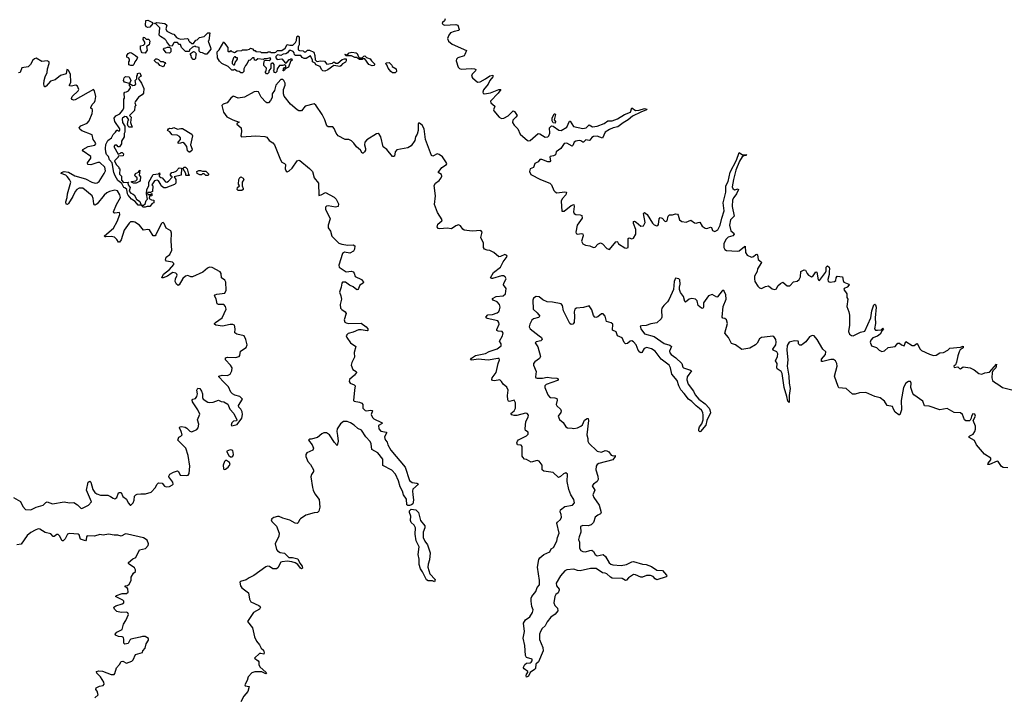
# Model space of a CAD drawing. Extents: x 2535812 to 2752880, y 540738 to 728399.
# Tile 39 of 213: x 2604519 to 2615546, y 593137 to 600717. Entities that reach past the tile are written whole.
import ezdxf

# ---------------------------------------------------------------- set-up
doc = ezdxf.new("R2010")
doc.units = 0

msp = doc.modelspace()

# ---------------------------------------------------------------- linework, layer by layer
at = {"layer": '0CON20XD'}
for points in [[(2605955, 600630), (2605937, 600637), (2605928, 600655), (2605932, 600708), (2605955, 600713), (2606008, 600685), (2606010, 600675), (2605975, 600633), (2605955, 600630)], [(2606615, 600332), (2606595, 600332), (2606567, 600347), (2606545, 600350), (2606530, 600365), (2606530, 600405), (2606493, 600413), (2606485, 600420), (2606455, 600410), (2606422, 600378), (2606418, 600362), (2606375, 600360), (2606330, 600405), (2606318, 600438), (2606305, 600440), (2606285, 600460), (2606248, 600462), (2606240, 600455), (2606225, 600420), (2606202, 600422), (2606165, 600470), (2606160, 600485), (2606145, 600500), (2606097, 600527), (2606082, 600545), (2606090, 600625), (2606042, 600672), (2606030, 600675), (2606055, 600685), (2606146, 600675), (2606165, 600655), (2606157, 600615), (2606167, 600587), (2606225, 600557), (2606245, 600553), (2606276, 600516), (2606297, 600507), (2606325, 600500), (2606397, 600507), (2606410, 600495), (2606410, 600485), (2606421, 600471), (2606445, 600450), (2606465, 600450), (2606493, 600487), (2606505, 600490), (2606533, 600517), (2606585, 600530), (2606625, 600570), (2606648, 600568), (2606638, 600485), (2606630, 600475), (2606656, 600405), (2606658, 600385), (2606615, 600332)], [(2609284, 600726), (2609277, 600705), (2609253, 600685), (2609250, 600675), (2609261, 600661), (2609275, 600656), (2609405, 600662), (2609427, 600657), (2609442, 600605), (2609436, 600595), (2609385, 600586), (2609345, 600568), (2609324, 600545), (2609310, 600505), (2609323, 600475), (2609362, 600442), (2609522, 600372), (2609505, 600325), (2609495, 600312), (2609425, 600288), (2609411, 600275), (2609407, 600255), (2609431, 600185), (2609445, 600169), (2609465, 600162), (2609575, 600170), (2609612, 600165), (2609627, 600157), (2609624, 600145), (2609586, 600105), (2609580, 600085), (2609590, 600065), (2609645, 600016), (2609675, 600019), (2609737, 600053), (2609785, 600089), (2609818, 600095), (2609823, 600085), (2609818, 600075), (2609783, 600037), (2609764, 599995), (2609715, 599932), (2609705, 599905), (2609711, 599891), (2609725, 599885), (2609791, 599899), (2609885, 599936), (2609906, 599936), (2609879, 599895), (2609791, 599805), (2609796, 599786), (2609839, 599749), (2609826, 599705), (2609829, 599695), (2609888, 599625), (2609915, 599610), (2609942, 599615), (2609990, 599640), (2610045, 599694), (2610060, 599690), (2610089, 599645), (2610077, 599625), (2610040, 599590), (2610037, 599565), (2610057, 599535), (2610097, 599495), (2610125, 599435), (2610205, 599362), (2610215, 599358), (2610235, 599364), (2610325, 599441), (2610345, 599437), (2610405, 599401), (2610435, 599406), (2610445, 599415), (2610458, 599445), (2610453, 599507), (2610475, 599528), (2610495, 599525), (2610558, 599478), (2610585, 599477), (2610648, 599512), (2610675, 599581), (2610685, 599579), (2610721, 599521), (2610827, 599497), (2610864, 599505), (2610895, 599538), (2610935, 599518), (2610986, 599524), (2611065, 599555), (2611105, 599582), (2611155, 599583), (2611215, 599606), (2611294, 599656), (2611358, 599682), (2611375, 599730), (2611415, 599700), (2611456, 599704), (2611515, 599720), (2611542, 599715), (2611540, 599705), (2611475, 599681), (2611382, 599635), (2611332, 599595), (2611277, 599563), (2611219, 599515), (2611165, 599505), (2611125, 599487), (2611075, 599455), (2611045, 599390), (2610985, 599412), (2610945, 599410), (2610925, 599397), (2610905, 599368), (2610895, 599365), (2610858, 599372), (2610835, 599344), (2610825, 599343), (2610805, 599360), (2610785, 599365), (2610746, 599355), (2610727, 599343), (2610713, 599307), (2610705, 599301), (2610645, 599335), (2610615, 599331), (2610578, 599272), (2610527, 599235), (2610519, 599201), (2610499, 599191), (2610459, 599185), (2610455, 599175), (2610464, 599135), (2610456, 599125), (2610435, 599124), (2610365, 599150), (2610345, 599150), (2610325, 599124), (2610290, 599105), (2610275, 599060), (2610235, 599045), (2610229, 599015), (2610245, 598981), (2610351, 598925), (2610455, 598885), (2610475, 598865), (2610502, 598805), (2610515, 598788), (2610536, 598776), (2610625, 598789), (2610642, 598785), (2610635, 598755), (2610595, 598709), (2610584, 598685), (2610592, 598572), (2610615, 598573), (2610695, 598635), (2610725, 598648), (2610730, 598625), (2610723, 598565), (2610730, 598545), (2610746, 598536), (2610795, 598531), (2610815, 598523), (2610817, 598495), (2610763, 598415), (2610748, 598338), (2610752, 598322), (2610765, 598315), (2610811, 598321), (2610826, 598316), (2610830, 598295), (2610810, 598235), (2610825, 598205), (2610855, 598190), (2610905, 598185), (2610945, 598164), (2610965, 598170), (2610995, 598203), (2611025, 598218), (2611045, 598206), (2611094, 598155), (2611125, 598143), (2611195, 598230), (2611205, 598233), (2611215, 598228), (2611226, 598206), (2611295, 598162), (2611315, 598158), (2611332, 598165), (2611335, 598266), (2611345, 598272), (2611375, 598262), (2611395, 598269), (2611420, 598315), (2611421, 598365), (2611395, 598435), (2611395, 598455), (2611405, 598458), (2611425, 598449), (2611475, 598405), (2611505, 598409), (2611523, 598445), (2611506, 598544), (2611515, 598558), (2611545, 598533), (2611605, 598437), (2611625, 598420), (2611655, 598408), (2611665, 598410), (2611675, 598422), (2611681, 598485), (2611691, 598499), (2611715, 598493), (2611745, 598458), (2611755, 598455), (2611770, 598465), (2611783, 598517), (2611795, 598532), (2611831, 598529), (2611865, 598542), (2611885, 598537), (2611895, 598528), (2611908, 598475), (2611935, 598455), (2611983, 598447), (2612035, 598472), (2612075, 598441), (2612095, 598437), (2612117, 598443), (2612137, 598447), (2612163, 598403), (2612195, 598380), (2612215, 598377), (2612255, 598393), (2612265, 598387), (2612279, 598355), (2612305, 598345), (2612338, 598362), (2612365, 598416), (2612381, 598495), (2612410, 598575), (2612396, 598665), (2612429, 598785), (2612426, 598855), (2612452, 598905), (2612475, 599009), (2612547, 599143), (2612575, 599230), (2612615, 599201), (2612657, 599205), (2612652, 599195), (2612628, 599192), (2612611, 599179), (2612579, 599131), (2612540, 599030), (2612515, 598925), (2612500, 598845), (2612505, 598825), (2612525, 598812), (2612565, 598823), (2612571, 598815), (2612548, 598765), (2612516, 598724), (2612503, 598697), (2612498, 598625), (2612520, 598515), (2612481, 598475), (2612469, 598415), (2612482, 598352), (2612516, 598326), (2612519, 598315), (2612505, 598295), (2612455, 598279), (2612428, 598255), (2612405, 598205), (2612404, 598164), (2612415, 598142), (2612435, 598130), (2612555, 598122), (2612575, 598128), (2612635, 598176), (2612645, 598178), (2612647, 598107), (2612665, 598079), (2612715, 598058), (2612736, 598064), (2612765, 598087), (2612775, 598089), (2612783, 598083), (2612790, 598030), (2612823, 598005), (2612828, 597995), (2612783, 597927), (2612778, 597895), (2612748, 597845), (2612747, 597815), (2612754, 597785), (2612785, 597733), (2612805, 597713), (2612825, 597707), (2612872, 597728), (2612904, 597734), (2612945, 597701), (2612976, 597694), (2612995, 597703), (2613011, 597735), (2613038, 597762), (2613065, 597776), (2613115, 597737), (2613145, 597736), (2613185, 597781), (2613225, 597789), (2613249, 597805), (2613263, 597835), (2613269, 597895), (2613306, 597916), (2613321, 597911), (2613337, 597875), (2613354, 597854), (2613385, 597838), (2613405, 597848), (2613435, 597891), (2613445, 597890), (2613463, 597803), (2613475, 597796), (2613544, 597885), (2613551, 597905), (2613552, 597945), (2613565, 597959), (2613583, 597945), (2613590, 597925), (2613583, 597895), (2613586, 597864), (2613570, 597805), (2613575, 597785), (2613596, 597776), (2613645, 597783), (2613658, 597795), (2613664, 597826)], [(2605925, 600343), (2605892, 600345), (2605883, 600355), (2605873, 600387), (2605870, 600425), (2605905, 600430), (2605920, 600445), (2605920, 600465), (2605900, 600495), (2605905, 600520), (2605918, 600518), (2605935, 600500), (2605965, 600498), (2605978, 600475), (2605970, 600435), (2605940, 600415), (2605946, 600374), (2605925, 600343)], [(2607295, 600110), (2607282, 600112), (2607270, 600125), (2607270, 600135), (2607280, 600145), (2607282, 600172), (2607254, 600204), (2607254, 600226), (2607262, 600258), (2607275, 600262), (2607312, 600258), (2607330, 600275), (2607325, 600290), (2607285, 600280), (2607255, 600280), (2607248, 600272), (2607185, 600280), (2607165, 600260), (2607150, 600265), (2607145, 600290), (2607125, 600290), (2607100, 600265), (2607082, 600258), (2607067, 600225), (2607048, 600205), (2607030, 600165), (2607030, 600135), (2607015, 600120), (2606995, 600120), (2606978, 600138), (2606955, 600140), (2606925, 600160), (2606915, 600150), (2606895, 600150), (2606853, 600193), (2606782, 600225), (2606755, 600252), (2606735, 600288), (2606730, 600355), (2606752, 600378), (2606805, 600470), (2606812, 600452), (2606850, 600405), (2606850, 600365), (2606855, 600360), (2606875, 600360), (2606885, 600370), (2606895, 600360), (2606925, 600350), (2606953, 600367), (2607005, 600370), (2607015, 600380), (2607065, 600380), (2607092, 600388), (2607105, 600398), (2607125, 600390), (2607142, 600372), (2607155, 600370), (2607165, 600360), (2607215, 600358), (2607225, 600350), (2607295, 600350), (2607302, 600358), (2607325, 600358), (2607335, 600350), (2607375, 600348), (2607388, 600352), (2607405, 600370), (2607455, 600370), (2607493, 600397), (2607515, 600440), (2607545, 600430), (2607578, 600432), (2607608, 600462), (2607620, 600485), (2607622, 600525), (2607635, 600537), (2607650, 600525), (2607650, 600435), (2607638, 600412), (2607638, 600378), (2607651, 600371), (2607695, 600368), (2607705, 600358), (2607725, 600358), (2607744, 600376), (2607764, 600376), (2607814, 600354), (2607826, 600316), (2607828, 600268), (2607842, 600252), (2607855, 600248), (2607885, 600257), (2607932, 600252), (2607958, 600218), (2608022, 600228), (2608035, 600240), (2608045, 600240), (2608058, 600228), (2608082, 600228), (2608129, 600271), (2608155, 600280), (2608175, 600278), (2608177, 600255), (2608169, 600241), (2608135, 600222), (2608115, 600198), (2608105, 600192), (2608038, 600202), (2607970, 600155), (2607935, 600140), (2607915, 600142), (2607899, 600159), (2607883, 600193), (2607835, 600212), (2607828, 600228), (2607800, 600245), (2607800, 600265), (2607775, 600312), (2607727, 600283), (2607703, 600283), (2607684, 600294), (2607667, 600317), (2607607, 600317), (2607595, 600322), (2607592, 600345), (2607580, 600360), (2607555, 600373), (2607537, 600373), (2607518, 600345), (2607500, 600335), (2607468, 600332), (2607443, 600317), (2607405, 600322), (2607388, 600305), (2607388, 600288), (2607402, 600272), (2607455, 600280), (2607495, 600230), (2607508, 600232), (2607535, 600270), (2607545, 600270), (2607555, 600280), (2607568, 600278), (2607570, 600265), (2607552, 600248), (2607530, 600185), (2607492, 600168), (2607490, 600155), (2607475, 600142), (2607470, 600145), (2607473, 600167), (2607485, 600180), (2607498, 600182), (2607498, 600198), (2607485, 600210), (2607465, 600202), (2607428, 600202), (2607402, 600168), (2607400, 600135), (2607385, 600120), (2607370, 600125), (2607370, 600135), (2607362, 600142), (2607370, 600155), (2607370, 600215), (2607358, 600228), (2607345, 600230), (2607333, 600217), (2607330, 600175), (2607310, 600145), (2607310, 600125), (2607295, 600110)], [(2605785, 600202), (2605765, 600202), (2605742, 600212), (2605740, 600245), (2605750, 600255), (2605750, 600275), (2605738, 600288), (2605720, 600295), (2605720, 600315), (2605735, 600338), (2605755, 600348), (2605770, 600345), (2605816, 600316), (2605837, 600295), (2605832, 600275), (2605808, 600245), (2605798, 600215), (2605785, 600202)], [(2606195, 600340), (2606160, 600345), (2606130, 600385), (2606132, 600398), (2606155, 600400), (2606175, 600410), (2606198, 600408), (2606210, 600395), (2606210, 600355), (2606195, 600340)], [(2606475, 600270), (2606462, 600272), (2606442, 600292), (2606440, 600315), (2606430, 600325), (2606432, 600338), (2606465, 600360), (2606478, 600358), (2606500, 600335), (2606490, 600325), (2606487, 600283), (2606475, 600270)], [(2608465, 600201), (2608428, 600215), (2608385, 600280), (2608365, 600280), (2608355, 600270), (2608325, 600270), (2608292, 600292), (2608274, 600294), (2608235, 600313), (2608175, 600310), (2608160, 600325), (2608165, 600330), (2608185, 600320), (2608210, 600345), (2608237, 600353), (2608287, 600347), (2608297, 600337), (2608312, 600302), (2608325, 600290), (2608355, 600290), (2608372, 600308), (2608385, 600310), (2608402, 600292), (2608445, 600278), (2608458, 600255), (2608498, 600218), (2608485, 600202), (2608465, 600201)], [(2604451, 595365), (2604528, 595318), (2604554, 595264), (2604585, 595230), (2604645, 595225), (2604705, 595255), (2604783, 595277), (2604811, 595309), (2604825, 595316), (2604885, 595294), (2605015, 595317), (2605075, 595306), (2605125, 595309), (2605165, 595281), (2605203, 595243), (2605215, 595240), (2605291, 595279), (2605322, 595315), (2605268, 595445), (2605284, 595535), (2605305, 595547), (2605316, 595535), (2605338, 595455), (2605361, 595421), (2605384, 595404), (2605425, 595392), (2605505, 595389), (2605535, 595377), (2605565, 595355), (2605585, 595351), (2605606, 595364), (2605626, 595415), (2605635, 595422), (2605655, 595422), (2605675, 595375), (2605714, 595345), (2605732, 595305), (2605755, 595279), (2605765, 595277), (2605788, 595305), (2605799, 595335), (2605805, 595380), (2605820, 595395), (2605835, 595402), (2605875, 595406), (2605926, 595404), (2605990, 595425), (2606038, 595475), (2606055, 595510), (2606075, 595530), (2606116, 595526), (2606141, 595491), (2606160, 595485), (2606195, 595488), (2606231, 595505), (2606238, 595515), (2606234, 595535), (2606190, 595595), (2606189, 595605), (2606202, 595625), (2606242, 595648), (2606285, 595662), (2606296, 595656), (2606315, 595616), (2606385, 595610), (2606407, 595615), (2606417, 595633), (2606426, 595715), (2606406, 595834), (2606379, 595915), (2606290, 596005), (2606301, 596039), (2606325, 596050), (2606337, 596065), (2606329, 596105), (2606307, 596145), (2606312, 596155), (2606330, 596160), (2606372, 596152), (2606392, 596142), (2606425, 596109), (2606445, 596100), (2606503, 596127), (2606517, 596143), (2606526, 596185), (2606510, 596235), (2606536, 596296), (2606515, 596346), (2606456, 596435), (2606451, 596455), (2606458, 596465), (2606487, 596473), (2606504, 596495), (2606511, 596525), (2606504, 596566), (2606515, 596589), (2606535, 596584), (2606554, 596555), (2606566, 596525), (2606566, 596485), (2606572, 596465), (2606625, 596433), (2606645, 596427), (2606685, 596431), (2606745, 596453), (2606775, 596440), (2606805, 596437), (2606849, 596409), (2606873, 596353), (2606917, 596305), (2606952, 596235), (2606948, 596222), (2606915, 596219), (2606895, 596200), (2606886, 596175), (2606895, 596166), (2606955, 596183), (2607005, 596254), (2607013, 596293), (2607009, 596325), (2606995, 596354), (2606972, 596375), (2606969, 596395), (2607016, 596466), (2606985, 596497), (2606930, 596510), (2606902, 596525), (2606884, 596544), (2606858, 596605), (2606805, 596655), (2606750, 596715), (2606748, 596725), (2606785, 596735), (2606845, 596732), (2606876, 596744), (2606896, 596785), (2606899, 596815), (2606880, 596845), (2606824, 596905), (2606823, 596927), (2606845, 596938), (2606935, 596932), (2606976, 596944), (2606984, 596955), (2606992, 597005), (2607056, 597045), (2607068, 597075), (2607053, 597135), (2607032, 597175), (2606950, 597195), (2606929, 597209), (2606931, 597255), (2606923, 597293), (2606905, 597303), (2606875, 597304), (2606792, 597282), (2606714, 597294), (2606700, 597305), (2606700, 597315), (2606711, 597325), (2606785, 597378), (2606832, 597475), (2606825, 597503), (2606806, 597526), (2606745, 597526), (2606729, 597535), (2606718, 597588), (2606700, 597625), (2606708, 597635), (2606725, 597641), (2606815, 597655), (2606832, 597685), (2606828, 597778), (2606818, 597798), (2606780, 597825), (2606774, 597875), (2606765, 597891), (2606675, 597941), (2606645, 597944), (2606624, 597935), (2606571, 597889), (2606455, 597838), (2606435, 597836), (2606402, 597852), (2606375, 597845), (2606345, 597818), (2606305, 597746), (2606295, 597740), (2606276, 597755), (2606261, 597785), (2606264, 597815), (2606284, 597855), (2606280, 597865), (2606266, 597876), (2606235, 597885), (2606217, 597873), (2606174, 597845), (2606125, 597824), (2606112, 597825), (2606131, 597865), (2606195, 597917), (2606246, 597976), (2606246, 597986), (2606230, 598000), (2606162, 598012), (2606150, 598025), (2606159, 598055), (2606200, 598085), (2606221, 598135), (2606216, 598235), (2606220, 598325), (2606211, 598351), (2606160, 598380), (2606136, 598435), (2606125, 598444), (2606115, 598442), (2606105, 598430), (2606045, 598306), (2606035, 598296), (2606015, 598294), (2605971, 598361), (2605955, 598366), (2605905, 598358), (2605860, 598415), (2605809, 598449), (2605794, 598454), (2605759, 598451), (2605745, 598439), (2605690, 598360), (2605655, 598249), (2605635, 598226), (2605625, 598223), (2605608, 598255), (2605581, 598281), (2605545, 598289), (2605483, 598283), (2605473, 598285), (2605470, 598295), (2605569, 598381), (2605612, 598455), (2605642, 598535), (2605635, 598555), (2605585, 598550), (2605574, 598554), (2605571, 598565), (2605602, 598645), (2605648, 598725), (2605642, 598755), (2605615, 598801), (2605585, 598807), (2605525, 598792), (2605495, 598776), (2605465, 598751), (2605385, 598653), (2605365, 598640), (2605355, 598643), (2605349, 598655), (2605341, 598715), (2605330, 598745), (2605225, 598828), (2605185, 598829), (2605158, 598815), (2605139, 598791), (2605114, 598736), (2605065, 598657), (2605055, 598647), (2605039, 598649), (2605037, 598675), (2605052, 598725), (2605055, 598765), (2605091, 598895), (2605078, 598925), (2605050, 598960), (2605034, 598974), (2604982, 598995), (2604986, 599005), (2605015, 599017), (2605065, 599007), (2605135, 598969), (2605255, 598935), (2605325, 598895), (2605365, 598884), (2605385, 598889), (2605407, 598905), (2605465, 598995), (2605478, 599025), (2605472, 599065), (2605415, 599118), (2605395, 599117), (2605315, 599091), (2605282, 599095), (2605278, 599115), (2605314, 599165), (2605315, 599185), (2605229, 599245), (2605222, 599255), (2605226, 599264), (2605285, 599295), (2605359, 599311), (2605371, 599325), (2605365, 599345), (2605343, 599375), (2605329, 599425), (2605213, 599473), (2605191, 599491), (2605186, 599505), (2605204, 599526), (2605275, 599557), (2605295, 599582), (2605331, 599665), (2605336, 599695), (2605335, 599710), (2605314, 599724), (2605314, 599734), (2605329, 599765), (2605355, 599792), (2605365, 599811), (2605370, 599855), (2605355, 599918), (2605345, 599936), (2605141, 599819), (2605125, 599817), (2605103, 599823), (2605098, 599835), (2605107, 599855), (2605175, 599918), (2605182, 599935), (2605165, 599971), (2605146, 599985), (2605095, 599971), (2605077, 599975), (2605076, 599985), (2605093, 600015), (2605087, 600105), (2605065, 600147), (2605055, 600156), (2605045, 600157), (2605039, 600111), (2604975, 600091), (2604915, 600043), (2604862, 600028), (2604815, 599972), (2604805, 599964), (2604796, 599966), (2604789, 599995), (2604793, 600035), (2604803, 600077), (2604828, 600125), (2604829, 600165), (2604850, 600225), (2604849, 600245), (2604825, 600257), (2604765, 600248), (2604705, 600284), (2604685, 600280), (2604665, 600263), (2604641, 600215), (2604615, 600189), (2604543, 600177), (2604525, 600124), (2604505, 600123)], [(2606125, 600190), (2606090, 600205), (2606068, 600228), (2606050, 600235), (2606030, 600255), (2606030, 600265), (2606043, 600277), (2606055, 600278), (2606075, 600270), (2606095, 600250), (2606125, 600250), (2606135, 600240), (2606148, 600238), (2606150, 600225), (2606142, 600218), (2606138, 600202), (2606125, 600190)], [(2606925, 600210), (2606933, 600237), (2606960, 600275), (2606958, 600288), (2606945, 600290), (2606935, 600300), (2606925, 600300), (2606912, 600288), (2606898, 600245), (2606900, 600225), (2606912, 600212), (2606925, 600210)], [(2608725, 600120), (2608695, 600122), (2608677, 600137), (2608644, 600174), (2608632, 600212), (2608620, 600225), (2608622, 600235), (2608655, 600237), (2608686, 600206), (2608692, 600192), (2608736, 600166), (2608738, 600135), (2608725, 600120)], [(2605925, 598615), (2605903, 598615), (2605880, 598640), (2605845, 598640), (2605811, 598681), (2605772, 598705), (2605735, 598750), (2605726, 598765), (2605718, 598815), (2605695, 598833), (2605684, 598835), (2605661, 598881), (2605619, 598915), (2605587, 598967), (2605574, 599005), (2605553, 599115), (2605526, 599146), (2605512, 599185), (2605492, 599205), (2605484, 599234), (2605480, 599275), (2605485, 599320), (2605506, 599364), (2605546, 599394), (2605565, 599430), (2605592, 599455), (2605605, 599480), (2605615, 599480), (2605625, 599470), (2605635, 599470), (2605642, 599478), (2605642, 599495), (2605586, 599576), (2605578, 599615), (2605595, 599641), (2605639, 599661), (2605672, 599698), (2605684, 599726), (2605684, 599825), (2605694, 599836), (2605688, 599892), (2605696, 599904), (2605715, 599907), (2605739, 599921), (2605760, 599955), (2605760, 599965), (2605750, 599975), (2605750, 600000), (2605693, 600015), (2605682, 600035), (2605690, 600065), (2605705, 600080), (2605745, 600078), (2605762, 600035), (2605750, 600000), (2605785, 599980), (2605805, 599982), (2605820, 599995), (2605812, 600035), (2605830, 600055), (2605830, 600085), (2605840, 600095), (2605840, 600115), (2605865, 600120), (2605880, 600085), (2605852, 600068), (2605850, 600055), (2605884, 600004), (2605910, 599945), (2605907, 599893), (2605890, 599875), (2605850, 599850), (2605813, 599797), (2605810, 599785), (2605820, 599755), (2605810, 599745), (2605805, 599700), (2605750, 599645), (2605768, 599625), (2605760, 599565), (2605777, 599513), (2605745, 599512), (2605732, 599525), (2605728, 599545), (2605734, 599586), (2605740, 599595), (2605718, 599628), (2605695, 599632), (2605672, 599615), (2605668, 599605), (2605670, 599565), (2605698, 599525), (2605698, 599455), (2605688, 599442), (2605688, 599405), (2605660, 599355), (2605660, 599325), (2605638, 599292), (2605622, 599292), (2605605, 599310), (2605585, 599310), (2605572, 599295), (2605622, 599212), (2605648, 599222), (2605655, 599230), (2605668, 599228), (2605680, 599215), (2605678, 599192), (2605622, 599188), (2605620, 599175), (2605580, 599135), (2605598, 599095), (2605630, 599065), (2605630, 599055), (2605640, 599045), (2605638, 598988), (2605658, 598965), (2605659, 598919), (2605683, 598893), (2605738, 598898), (2605730, 598885), (2605732, 598865), (2605757, 598835), (2605746, 598795), (2605764, 598774), (2605784, 598766), (2605799, 598755), (2605828, 598708), (2605865, 598681), (2605880, 598640), (2605905, 598638), (2605923, 598655), (2605935, 598692), (2605950, 598705), (2605940, 598765), (2605944, 598814), (2605964, 598855), (2605964, 598895), (2606015, 598984), (2606075, 598990), (2606085, 599000), (2606090, 598985), (2606080, 598975), (2606082, 598962), (2606098, 598948), (2606116, 598946), (2606151, 598901), (2606165, 598898), (2606185, 598908), (2606228, 598952), (2606228, 598958), (2606214, 598964), (2606208, 598975), (2606208, 598985), (2606222, 599005), (2606245, 599007), (2606271, 599019), (2606305, 599057), (2606330, 599055), (2606326, 598974), (2606250, 598955), (2606268, 598925), (2606267, 598885), (2606251, 598869), (2606156, 598834), (2606134, 598834), (2606104, 598854), (2606101, 598871), (2606073, 598913), (2606059, 598919), (2606027, 598913), (2606000, 598865), (2606010, 598855), (2606007, 598793), (2605985, 598780), (2605955, 598780), (2605950, 598775), (2605955, 598760), (2605985, 598760), (2605998, 598768), (2605998, 598742), (2605972, 598738), (2605970, 598715), (2605995, 598700), (2606020, 598695), (2606020, 598665), (2606002, 598658), (2605978, 598625), (2605945, 598624), (2605925, 598615)], [(2610611, 595629), (2610575, 595598), (2610555, 595590), (2610493, 595643), (2610388, 595658), (2610372, 595675), (2610372, 595725), (2610335, 595773), (2610315, 595778), (2610249, 595759), (2610195, 595790), (2610173, 595795), (2610153, 595815), (2610146, 595826), (2610148, 595935), (2610135, 595949), (2610095, 595954), (2610088, 595975), (2610093, 595995), (2610105, 596009), (2610194, 596055), (2610213, 596075), (2610214, 596095), (2610184, 596114), (2610181, 596135), (2610186, 596214), (2610213, 596265), (2610217, 596285), (2610204, 596304), (2610185, 596309), (2610088, 596282), (2610055, 596281), (2610030, 596290), (2610021, 596305), (2610055, 596335), (2610071, 596365), (2610073, 596425), (2610055, 596456), (2610005, 596439), (2609992, 596442), (2609987, 596457), (2609982, 596505), (2609989, 596565), (2609975, 596600), (2609935, 596633), (2609915, 596665), (2609895, 596681), (2609835, 596671), (2609815, 596675), (2609805, 596685), (2609811, 596705), (2609854, 596765), (2609876, 596865), (2609892, 596905), (2609890, 596920), (2609873, 596923), (2609765, 596903), (2609655, 596915), (2609583, 596903), (2609568, 596908), (2609578, 596925), (2609625, 596956), (2609735, 596977), (2609775, 596999), (2609865, 597031), (2609911, 597065), (2609913, 597085), (2609891, 597115), (2609925, 597175), (2609934, 597205), (2609922, 597222), (2609878, 597228), (2609864, 597235), (2609863, 597245), (2609887, 597305), (2609886, 597326), (2609875, 597345), (2609755, 597369), (2609742, 597375), (2609739, 597385), (2609761, 597409), (2609815, 597415), (2609867, 597433), (2609884, 597446), (2609893, 597465), (2609899, 597495), (2609891, 597525), (2609865, 597557), (2609823, 597575), (2609814, 597585), (2609815, 597595), (2609854, 597615), (2609935, 597622), (2609959, 597645), (2609967, 597705), (2609938, 597745), (2609942, 597765), (2609965, 597805), (2609966, 597815), (2609955, 597835), (2609936, 597846), (2609916, 597846), (2609815, 597817), (2609805, 597816), (2609793, 597825), (2609826, 597885), (2609905, 597945), (2609935, 598005), (2609977, 598065), (2609974, 598075), (2609953, 598087), (2609905, 598064), (2609885, 598061), (2609829, 598109), (2609785, 598130), (2609755, 598135), (2609726, 598145), (2609713, 598165), (2609712, 598215), (2609685, 598275), (2609697, 598335), (2609685, 598354), (2609585, 598348), (2609495, 598360), (2609480, 598370), (2609455, 598409), (2609435, 598418), (2609405, 598408), (2609355, 598372), (2609305, 598382), (2609223, 598373), (2609205, 598379), (2609195, 598395), (2609202, 598425), (2609245, 598463), (2609249, 598475), (2609198, 598555), (2609165, 598645), (2609175, 598745), (2609162, 598858), (2609175, 598885), (2609215, 598916), (2609238, 598945), (2609246, 598965), (2609244, 598984), (2609206, 599005), (2609245, 599060), (2609299, 599095), (2609301, 599105), (2609290, 599125), (2609255, 599180), (2609215, 599206), (2609195, 599213), (2609155, 599191), (2609145, 599188), (2609131, 599195), (2609063, 599375), (2609047, 599495), (2609025, 599534), (2608995, 599559), (2608985, 599556), (2608982, 599548), (2608980, 599475), (2608970, 599435), (2608953, 599405), (2608945, 599365), (2608905, 599305), (2608865, 599281), (2608743, 599257), (2608725, 599235), (2608715, 599188), (2608707, 599183), (2608695, 599185), (2608632, 599262), (2608591, 599291), (2608565, 599405), (2608546, 599436), (2608535, 599443), (2608515, 599438), (2608405, 599370), (2608386, 599345), (2608381, 599315), (2608392, 599275), (2608391, 599255), (2608380, 599235), (2608365, 599223), (2608355, 599223), (2608334, 599254), (2608291, 599291), (2608262, 599335), (2608235, 599360), (2608205, 599374), (2608163, 599373), (2608085, 599416), (2608062, 599445), (2608039, 599499), (2608026, 599515), (2607975, 599517), (2607958, 599528), (2607936, 599594), (2607907, 599655), (2607835, 599758), (2607815, 599775), (2607715, 599749), (2607674, 599696), (2607645, 599697), (2607625, 599705), (2607550, 599770), (2607481, 599861), (2607474, 599885), (2607473, 599935), (2607491, 599985), (2607492, 600005), (2607478, 600035), (2607466, 600046), (2607442, 600045), (2607386, 599985), (2607371, 599925), (2607346, 599886), (2607346, 599845), (2607329, 599811), (2607305, 599787), (2607285, 599785), (2607275, 599791), (2607225, 599849), (2607195, 599909), (2607174, 599914), (2607145, 599907), (2607035, 599850), (2606965, 599837), (2606915, 599859), (2606905, 599857), (2606883, 599837), (2606844, 599786), (2606799, 599771), (2606782, 599755), (2606801, 599681), (2606839, 599629), (2606905, 599593), (2606978, 599568), (2606950, 599555), (2606952, 599545), (2607001, 599505), (2607003, 599465), (2606994, 599415), (2607004, 599404), (2607165, 599416), (2607265, 599410), (2607285, 599401), (2607312, 599362), (2607355, 599338), (2607371, 599315), (2607438, 599145), (2607455, 599122), (2607486, 599106), (2607494, 599095), (2607492, 599045), (2607505, 599018), (2607515, 599014), (2607535, 599024), (2607570, 599055), (2607625, 599134), (2607645, 599144), (2607655, 599139), (2607765, 599051), (2607798, 599015), (2607815, 598945), (2607866, 598885), (2607869, 598749), (2607895, 598753), (2607945, 598780), (2608040, 598730), (2608064, 598705), (2608091, 598655), (2608085, 598625), (2608055, 598618), (2607975, 598632), (2607955, 598626), (2607945, 598615), (2607945, 598595), (2607996, 598485), (2607975, 598415), (2607975, 598385), (2607999, 598349), (2608015, 598292), (2608093, 598215), (2608125, 598202), (2608195, 598189), (2608255, 598196), (2608272, 598182), (2608269, 598145), (2608256, 598124), (2608215, 598101), (2608155, 598111), (2608135, 598097), (2608094, 597965), (2608098, 597945), (2608175, 597893), (2608235, 597900), (2608254, 597894), (2608265, 597877), (2608275, 597841), (2608346, 597805), (2608368, 597775), (2608365, 597765), (2608328, 597742), (2608313, 597705), (2608305, 597695), (2608295, 597692), (2608255, 597725), (2608213, 597743), (2608167, 597775), (2608135, 597778), (2608127, 597765), (2608120, 597720), (2608100, 597665), (2608116, 597625), (2608122, 597585), (2608109, 597525), (2608113, 597485), (2608125, 597470), (2608165, 597445), (2608174, 597425), (2608152, 597355), (2608160, 597330), (2608175, 597319), (2608203, 597313), (2608345, 597316), (2608401, 597275), (2608417, 597255), (2608417, 597235), (2608410, 597230), (2608343, 597243), (2608315, 597241), (2608255, 597215), (2608199, 597201), (2608182, 597188), (2608177, 597175), (2608182, 597155), (2608225, 597097), (2608285, 597055), (2608263, 596987), (2608268, 596935), (2608238, 596875), (2608233, 596845), (2608248, 596798), (2608289, 596775), (2608290, 596765), (2608270, 596735), (2608214, 596685), (2608209, 596665), (2608220, 596645), (2608265, 596628), (2608275, 596616), (2608267, 596565), (2608259, 596449), (2608265, 596444), (2608325, 596434), (2608351, 596421), (2608360, 596405), (2608362, 596365), (2608388, 596338), (2608405, 596334), (2608445, 596344), (2608465, 596339), (2608469, 596335), (2608457, 596295), (2608470, 596260), (2608486, 596246), (2608571, 596205), (2608577, 596195), (2608538, 596172), (2608540, 596135), (2608565, 596109), (2608626, 596095), (2608627, 596085), (2608606, 596045), (2608607, 596025), (2608615, 596006), (2608635, 595985), (2608643, 595955), (2608676, 595895), (2608836, 595705), (2608884, 595554), (2608915, 595532), (2608968, 595525), (2608984, 595515), (2608923, 595457), (2608918, 595435), (2608921, 595399), (2608929, 595335), (2608921, 595295), (2608908, 595282), (2608885, 595273), (2608865, 595275), (2608855, 595282), (2608850, 595345), (2608818, 595395), (2608805, 595435), (2608779, 595485), (2608760, 595550), (2608727, 595625), (2608685, 595672), (2608585, 595724), (2608586, 595795), (2608530, 595865), (2608463, 595903), (2608455, 595965), (2608445, 595992), (2608395, 596045), (2608347, 596117), (2608307, 596137), (2608265, 596176), (2608225, 596200), (2608185, 596214), (2608145, 596215), (2608110, 596190), (2608075, 596135), (2608069, 596105), (2608077, 596057), (2608084, 595996), (2608075, 595948), (2608045, 595980), (2607988, 596068), (2607955, 596089), (2607925, 596088), (2607901, 596079), (2607855, 596035), (2607785, 596016), (2607764, 596016), (2607752, 596008), (2607795, 595955), (2607811, 595915), (2607801, 595895), (2607734, 595866), (2607725, 595845), (2607725, 595825), (2607746, 595767), (2607774, 595734), (2607809, 595675), (2607810, 595655), (2607787, 595623), (2607780, 595595), (2607797, 595475), (2607805, 595445), (2607825, 595407), (2607873, 595343), (2607879, 595255), (2607868, 595212), (2607855, 595195), (2607815, 595192), (2607725, 595165), (2607665, 595126), (2607654, 595115), (2607639, 595081), (2607625, 595073), (2607605, 595077), (2607545, 595109), (2607465, 595131), (2607425, 595152), (2607405, 595152), (2607365, 595140), (2607343, 595127), (2607336, 595115), (2607343, 595095), (2607394, 595044), (2607424, 594965), (2607420, 594930), (2607381, 594845), (2607395, 594780), (2607405, 594767), (2607435, 594748), (2607485, 594740), (2607532, 594692), (2607575, 594691), (2607635, 594676), (2607658, 594628), (2607684, 594595), (2607685, 594573), (2607675, 594567), (2607665, 594571), (2607634, 594614), (2607603, 594633), (2607565, 594645), (2607515, 594652), (2607458, 594645), (2607445, 594639), (2607409, 594575), (2607395, 594565), (2607355, 594567), (2607315, 594592), (2607295, 594595)], [(2610515, 599556), (2610495, 599562), (2610482, 599585), (2610483, 599615), (2610505, 599663), (2610515, 599663), (2610518, 599655), (2610506, 599595), (2610519, 599575), (2610515, 599556)], [(2606425, 599232), (2606415, 599232), (2606399, 599249), (2606391, 599295), (2606365, 599328), (2606345, 599340), (2606305, 599330), (2606293, 599335), (2606292, 599345), (2606320, 599375), (2606320, 599395), (2606309, 599409), (2606283, 599423), (2606227, 599427), (2606200, 599460), (2606173, 599475), (2606184, 599495), (2606195, 599500), (2606222, 599498), (2606245, 599510), (2606285, 599490), (2606325, 599499), (2606344, 599496), (2606446, 599435), (2606456, 599415), (2606432, 599315), (2606450, 599265), (2606445, 599250), (2606425, 599232)], [(2605795, 598884), (2605772, 598895), (2605770, 598905), (2605818, 598912), (2605833, 598925), (2605833, 598945), (2605812, 598962), (2605807, 598975), (2605815, 598992), (2605850, 599010), (2605865, 599030), (2605858, 598975), (2605870, 598955), (2605868, 598915), (2605862, 598905), (2605825, 598884), (2605795, 598884)], [(2606385, 598970), (2606380, 598975), (2606380, 598995), (2606350, 599045), (2606350, 599055), (2606360, 599065), (2606375, 599063), (2606396, 599046), (2606408, 598988), (2606420, 598975), (2606415, 598972), (2606385, 598970)], [(2606625, 598970), (2606605, 598973), (2606585, 598990), (2606565, 598990), (2606555, 598980), (2606535, 598978), (2606508, 598995), (2606503, 599015), (2606525, 599027), (2606545, 599028), (2606565, 599018), (2606605, 599020), (2606635, 598990), (2606635, 598980), (2606625, 598970)], [(2606965, 598803), (2606953, 598815), (2606958, 598835), (2606980, 598855), (2606970, 598875), (2606973, 598925), (2606983, 598947), (2606995, 598958), (2607023, 598943), (2607030, 598925), (2607010, 598895), (2607010, 598855), (2607022, 598825), (2607020, 598815), (2607005, 598804), (2606965, 598803)], [(2615196, 596075), (2615218, 596102), (2615225, 596130), (2615224, 596165), (2615199, 596225), (2615223, 596275), (2615215, 596298), (2615195, 596302), (2615177, 596275), (2615176, 596254), (2615165, 596230), (2615155, 596224), (2615115, 596224), (2615100, 596235), (2615079, 596295), (2615055, 596314), (2614985, 596317), (2614905, 596360), (2614825, 596345), (2614705, 596386), (2614652, 596392), (2614632, 596442), (2614534, 596513), (2614520, 596530), (2614501, 596595), (2614503, 596645), (2614495, 596664), (2614475, 596662), (2614444, 596645), (2614416, 596595), (2614392, 596452), (2614396, 596345), (2614375, 596292), (2614365, 596292), (2614325, 596321), (2614305, 596352), (2614293, 596383), (2614234, 596394), (2614206, 596445), (2614155, 596482), (2614096, 596496), (2613995, 596542), (2613923, 596537), (2613875, 596520), (2613845, 596523), (2613775, 596585), (2613694, 596594), (2613686, 596606), (2613646, 596725), (2613675, 596835), (2613670, 596865), (2613655, 596894), (2613635, 596909), (2613605, 596909), (2613515, 596886), (2613497, 596887), (2613499, 596915), (2613544, 596966), (2613548, 596995), (2613515, 597025), (2613449, 597135), (2613415, 597175), (2613395, 597178), (2613366, 597164), (2613322, 597108), (2613294, 597085), (2613275, 597072), (2613255, 597070), (2613243, 597085), (2613243, 597105), (2613237, 597115), (2613195, 597118), (2613135, 597106), (2613114, 597066), (2613110, 597015), (2613121, 596905), (2613114, 596835), (2613132, 596725), (2613135, 596645), (2613149, 596585), (2613137, 596505), (2613135, 596430), (2613122, 596445), (2613112, 596495), (2613079, 596595), (2613059, 596755), (2613046, 596776), (2613004, 596805), (2613000, 596815), (2613003, 596865), (2612982, 596895), (2613006, 596944), (2613011, 596975), (2612999, 596995), (2612958, 597015), (2612955, 597025), (2612987, 597075), (2612992, 597105), (2612988, 597135), (2612965, 597168), (2612945, 597172), (2612925, 597168), (2612825, 597158), (2612805, 597142), (2612777, 597093), (2612758, 597075), (2612695, 597037), (2612605, 597021), (2612535, 597075), (2612490, 597090), (2612456, 597156), (2612418, 597205), (2612446, 597315), (2612435, 597356), (2612415, 597371), (2612394, 597374), (2612386, 597385), (2612397, 597505), (2612430, 597585), (2612429, 597635), (2612410, 597675), (2612395, 597685), (2612385, 597681), (2612335, 597611), (2612325, 597608), (2612275, 597638), (2612235, 597623), (2612177, 597545), (2612178, 597495), (2612168, 597482), (2612155, 597486), (2612119, 597515), (2612108, 597568), (2612087, 597587), (2612045, 597592), (2612016, 597585), (2611975, 597553), (2611968, 597558), (2611953, 597615), (2611920, 597660), (2611909, 597695), (2611908, 597722), (2611917, 597755), (2611911, 597801), (2611900, 597815), (2611865, 597823), (2611849, 597785), (2611841, 597695), (2611794, 597586), (2611775, 597555), (2611733, 597515), (2611712, 597485), (2611707, 597463), (2611711, 597385), (2611703, 597365), (2611655, 597321), (2611589, 597311), (2611535, 597292), (2611485, 597289), (2611468, 597282), (2611474, 597255), (2611515, 597198), (2611626, 597166), (2611735, 597090), (2611799, 597069), (2611820, 597055), (2611796, 597005), (2611800, 596985), (2611814, 596965), (2611867, 596927), (2611933, 596865), (2611946, 596825), (2611955, 596815), (2612032, 596792), (2612041, 596785), (2611995, 596715), (2611992, 596682), (2612004, 596634), (2612065, 596555), (2612085, 596515), (2612124, 596464), (2612195, 596412), (2612239, 596365), (2612250, 596345), (2612254, 596314), (2612216, 596225), (2612205, 596174), (2612145, 596104), (2612135, 596100), (2612125, 596112), (2612125, 596128), (2612134, 596155), (2612159, 596191), (2612172, 596235), (2612175, 596285), (2612169, 596315), (2612153, 596343), (2612133, 596363), (2612095, 596390), (2612048, 596438), (2612009, 596465), (2611961, 596531), (2611925, 596569), (2611902, 596615), (2611882, 596675), (2611823, 596745), (2611806, 596815), (2611792, 596845), (2611704, 596914), (2611635, 597005), (2611595, 597029), (2611544, 597046), (2611512, 597035), (2611485, 596990), (2611475, 596986), (2611465, 596991), (2611445, 597016), (2611425, 597075), (2611395, 597109), (2611375, 597118), (2611355, 597117), (2611325, 597090), (2611305, 597086), (2611289, 597099), (2611265, 597154), (2611215, 597174), (2611201, 597221), (2611157, 597237), (2611160, 597305), (2611145, 597319), (2611091, 597335), (2611076, 597395), (2611055, 597420), (2611035, 597420), (2610995, 597387), (2610971, 597381), (2610960, 597385), (2610945, 597403), (2610926, 597465), (2610895, 597511), (2610835, 597491), (2610755, 597486), (2610737, 597473), (2610728, 597445), (2610733, 597395), (2610727, 597325), (2610715, 597307), (2610695, 597301), (2610681, 597315), (2610610, 597455), (2610597, 597515), (2610583, 597533), (2610485, 597553), (2610426, 597556), (2610377, 597577), (2610335, 597612), (2610305, 597617), (2610275, 597599), (2610264, 597575), (2610268, 597475), (2610315, 597431), (2610344, 597395), (2610331, 597379), (2610275, 597364), (2610255, 597352), (2610231, 597305), (2610225, 597275), (2610235, 597253), (2610337, 597177), (2610362, 597155), (2610372, 597135), (2610355, 597119), (2610305, 597109), (2610291, 597095), (2610323, 597053), (2610350, 596945), (2610340, 596920), (2610289, 596885), (2610274, 596865), (2610275, 596845), (2610302, 596775), (2610294, 596715), (2610301, 596705), (2610315, 596701), (2610375, 596700), (2610425, 596712), (2610475, 596703), (2610535, 596701), (2610550, 596695), (2610551, 596685), (2610543, 596675), (2610415, 596630), (2610401, 596615), (2610402, 596595), (2610435, 596516), (2610453, 596493), (2610465, 596485), (2610512, 596482), (2610533, 596473), (2610537, 596455), (2610527, 596405), (2610535, 596390), (2610575, 596355), (2610584, 596335), (2610579, 596315), (2610550, 596275), (2610565, 596237), (2610605, 596205), (2610635, 596155), (2610655, 596146), (2610705, 596141), (2610725, 596138), (2610765, 596146), (2610805, 596163), (2610821, 596179), (2610845, 596229), (2610875, 596250), (2610885, 596248), (2610891, 596225), (2610872, 596065), (2610882, 596025), (2610882, 595995), (2610892, 595972), (2610985, 595882), (2611035, 595872), (2611075, 595889), (2611095, 595888), (2611116, 595875), (2611145, 595840), (2611165, 595832), (2611187, 595835), (2611187, 595825), (2611162, 595785), (2611005, 595745), (2610986, 595734), (2610976, 595715), (2610973, 595675), (2610995, 595605), (2610997, 595565), (2610986, 595545), (2610947, 595515), (2610931, 595495), (2610962, 595445), (2610939, 595395), (2610949, 595365), (2611007, 595277), (2611030, 595195), (2611025, 595181), (2610993, 595167), (2610965, 595145), (2610946, 595084), (2610921, 595059), (2610885, 595045), (2610825, 595051), (2610800, 595040), (2610804, 594975), (2610783, 594925), (2610778, 594895), (2610787, 594865), (2610790, 594795), (2610802, 594772), (2610825, 594758), (2610855, 594755), (2610905, 594772), (2610925, 594773), (2610945, 594761), (2610965, 594724), (2610985, 594712), (2611055, 594726), (2611079, 594705), (2611121, 594631), (2611138, 594618), (2611161, 594611), (2611255, 594601), (2611315, 594612), (2611375, 594644), (2611395, 594649), (2611495, 594618), (2611535, 594615), (2611595, 594590), (2611655, 594551), (2611717, 594547), (2611763, 594495), (2611766, 594484), (2611760, 594475), (2611655, 594442), (2611635, 594454), (2611615, 594480), (2611585, 594492), (2611538, 594492), (2611495, 594473), (2611475, 594471), (2611415, 594498), (2611395, 594500), (2611337, 594463), (2611315, 594437), (2611305, 594436), (2611265, 594456), (2611155, 594459), (2611135, 594470), (2611095, 594510), (2611075, 594518), (2611045, 594520), (2610975, 594569), (2610912, 594568), (2610796, 594544), (2610765, 594545), (2610725, 594562), (2610645, 594553), (2610625, 594542), (2610576, 594485), (2610529, 594405), (2610531, 594375), (2610559, 594339), (2610562, 594325), (2610550, 594295), (2610524, 594276), (2610513, 594257), (2610501, 594185), (2610512, 594155), (2610543, 594125), (2610544, 594096), (2610515, 594057), (2610467, 594023), (2610428, 593972), (2610405, 593926), (2610371, 593895), (2610351, 593865), (2610341, 593835), (2610340, 593775), (2610379, 593685), (2610380, 593645), (2610329, 593525), (2610301, 593499), (2610295, 593450), (2610284, 593436), (2610237, 593403), (2610216, 593364), (2610195, 593352), (2610190, 593365), (2610194, 593386), (2610210, 593405), (2610208, 593415), (2610168, 593445), (2610160, 593455), (2610162, 593465), (2610178, 593495), (2610195, 593510), (2610236, 593514), (2610249, 593521), (2610260, 593535), (2610260, 593555), (2610195, 593572), (2610184, 593595), (2610176, 593705), (2610159, 593789), (2610174, 593865), (2610162, 593955), (2610185, 593992), (2610233, 594027), (2610262, 594075), (2610268, 594105), (2610254, 594144), (2610248, 594202), (2610246, 594235), (2610254, 594255), (2610298, 594312), (2610314, 594355), (2610339, 594385), (2610341, 594435), (2610319, 594585), (2610332, 594668), (2610345, 594689), (2610388, 594725), (2610456, 594754), (2610470, 594790), (2610499, 594805), (2610535, 594875), (2610543, 594917), (2610562, 594965), (2610536, 595075), (2610542, 595088), (2610575, 595116), (2610587, 595145), (2610585, 595175), (2610571, 595205), (2610574, 595225), (2610625, 595264), (2610710, 595280), (2610731, 595305), (2610725, 595343), (2610691, 595395), (2610669, 595455), (2610652, 595545), (2610653, 595625), (2610635, 595639), (2610611, 595629)], [(2613664, 597826), (2613676, 597844), (2613735, 597838), (2613741, 597795), (2613750, 597775), (2613805, 597755), (2613810, 597745), (2613785, 597721), (2613751, 597705), (2613749, 597695), (2613781, 597645), (2613784, 597605), (2613793, 597585), (2613782, 597505), (2613804, 597445), (2613811, 597405), (2613814, 597295), (2613801, 597225), (2613813, 597193), (2613835, 597178), (2613855, 597175), (2613935, 597217), (2613985, 597229), (2614052, 597378), (2614062, 597455), (2614085, 597521), (2614095, 597531), (2614105, 597523), (2614110, 597495), (2614100, 597375), (2614102, 597315), (2614092, 597255), (2614105, 597239), (2614125, 597237), (2614168, 597242), (2614185, 597262), (2614192, 597255), (2614178, 597235), (2614157, 597195), (2614125, 597173), (2614075, 597153), (2614050, 597125), (2614045, 597105), (2614060, 597065), (2614113, 597043), (2614145, 597014), (2614175, 597001), (2614205, 597007), (2614246, 597044), (2614324, 597056), (2614355, 597094), (2614372, 597092), (2614395, 597074), (2614425, 597064), (2614445, 597110), (2614515, 597066), (2614535, 597068), (2614565, 597088), (2614575, 597086), (2614601, 597031), (2614620, 597010), (2614709, 596969), (2614755, 596955), (2614782, 596958), (2614825, 596984), (2614865, 596989), (2614914, 597016), (2614935, 597036), (2615055, 597050), (2615085, 597059), (2615085, 597041), (2615053, 597017), (2615041, 596995), (2615025, 596952), (2615011, 596879), (2614998, 596852), (2614982, 596835), (2614985, 596820), (2615025, 596827), (2615045, 596808), (2615055, 596807), (2615085, 596827), (2615165, 596816), (2615207, 596795), (2615262, 596752), (2615295, 596744), (2615330, 596760), (2615381, 596769), (2615458, 596858), (2615450, 596815), (2615418, 596782), (2615409, 596765), (2615407, 596703), (2615415, 596676), (2615435, 596655), (2615475, 596634), (2615525, 596596), (2615645, 596566)], [(2615585, 595695), (2615535, 595700), (2615515, 595710), (2615477, 595767), (2615465, 595772), (2615380, 595735), (2615361, 595735), (2615365, 595750), (2615395, 595785), (2615396, 595805), (2615325, 595848), (2615233, 595953), (2615211, 596001), (2615154, 596035), (2615150, 596045), (2615159, 596055), (2615196, 596075)], [(2606879, 595819), (2606895, 595820), (2606905, 595826), (2606914, 595845), (2606905, 595889), (2606895, 595896), (2606875, 595897), (2606840, 595885), (2606837, 595875), (2606861, 595835), (2606879, 595819)], [(2606809, 595679), (2606825, 595683), (2606855, 595705), (2606875, 595735), (2606868, 595758), (2606835, 595780), (2606825, 595780), (2606811, 595769), (2606798, 595725), (2606800, 595685), (2606809, 595679)], [(2609165, 594420), (2609141, 594431), (2609092, 594432), (2609075, 594442), (2609031, 594531), (2609008, 594565), (2608992, 594615), (2608992, 594675), (2608982, 594725), (2608993, 594813), (2608958, 594878), (2608949, 594955), (2608950, 595025), (2608935, 595055), (2608904, 595084), (2608895, 595105), (2608900, 595155), (2608883, 595195), (2608885, 595215), (2608905, 595234), (2608955, 595225), (2608985, 595195), (2609009, 595105), (2609055, 595045), (2609057, 595025), (2609037, 594975), (2609039, 594915), (2609055, 594875), (2609086, 594835), (2609115, 594745), (2609110, 594665), (2609093, 594617), (2609090, 594585), (2609111, 594511), (2609172, 594445), (2609165, 594420)], [(2604692, 594998), (2604645, 594972), (2604603, 594937), (2604535, 594843), (2604485, 594835)], [(2605359, 593121), (2605396, 593155), (2605385, 593195), (2605372, 593215), (2605375, 593232), (2605411, 593249), (2605452, 593258), (2605466, 593275), (2605462, 593295), (2605425, 593354), (2605382, 593395), (2605380, 593415), (2605405, 593424), (2605445, 593419), (2605545, 593382), (2605575, 593381), (2605586, 593394), (2605604, 593456), (2605638, 593492), (2605655, 593528), (2605675, 593532), (2605715, 593507), (2605775, 593532), (2605788, 593545), (2605814, 593606), (2605893, 593627), (2605898, 593645), (2605925, 593678), (2605936, 593725), (2605961, 593765), (2605961, 593785), (2605925, 593807), (2605895, 593808), (2605868, 593798), (2605765, 593779), (2605752, 593765), (2605735, 593728), (2605695, 593720), (2605684, 593734), (2605686, 593775), (2605681, 593795), (2605665, 593805), (2605625, 593806), (2605592, 593822), (2605589, 593835), (2605608, 593855), (2605668, 593885), (2605681, 593945), (2605707, 593985), (2605737, 594055), (2605731, 594071), (2605715, 594080), (2605656, 594076), (2605606, 594086), (2605581, 594115), (2605574, 594135), (2605595, 594151), (2605668, 594172), (2605686, 594185), (2605685, 594202), (2605674, 594215), (2605592, 594255), (2605602, 594265), (2605665, 594288), (2605715, 594288), (2605735, 594305), (2605730, 594340), (2605722, 594352), (2605700, 594365), (2605700, 594375), (2605725, 594377), (2605745, 594393), (2605767, 594435), (2605769, 594471), (2605795, 594518), (2605817, 594535), (2605816, 594555), (2605804, 594575), (2605746, 594616), (2605737, 594625), (2605737, 594635), (2605785, 594678), (2605818, 594692), (2605861, 594779), (2605926, 594794), (2605957, 594825), (2605963, 594847), (2605946, 594886), (2605904, 594914), (2605725, 594955), (2605705, 594956), (2605655, 594930), (2605617, 594943), (2605575, 594941), (2605515, 594952), (2605455, 594943), (2605415, 594951), (2605355, 594931), (2605275, 594935), (2605266, 594925), (2605265, 594889), (2605255, 594879), (2605199, 594899), (2605183, 594945), (2605172, 594955), (2605075, 594961), (2605055, 594955), (2605027, 594903), (2605005, 594880), (2604995, 594879), (2604965, 594934), (2604949, 594949), (2604935, 594948), (2604905, 594927), (2604895, 594927), (2604868, 594958), (2604804, 594974), (2604745, 595009), (2604725, 595012), (2604692, 594998)], [(2607295, 594595), (2607275, 594587), (2607141, 594489), (2607087, 594465), (2607055, 594442), (2606992, 594425), (2606983, 594415), (2606991, 594375), (2607005, 594352), (2607080, 594295), (2607093, 594225), (2607108, 594195), (2607197, 594155), (2607211, 594145), (2607214, 594135), (2607205, 594114), (2607138, 594075), (2607072, 593975), (2607127, 593905), (2607150, 593805), (2607171, 593755), (2607205, 593713), (2607225, 593677), (2607248, 593655), (2607258, 593625), (2607252, 593608), (2607218, 593618), (2607205, 593616), (2607150, 593565), (2607190, 593535), (2607198, 593525), (2607196, 593495), (2607209, 593469), (2607279, 593405), (2607282, 593395), (2607275, 593390), (2607232, 593412), (2607151, 593411), (2607118, 593402), (2607077, 593355), (2607066, 593314), (2607040, 593265), (2607043, 593253), (2607087, 593247), (2607075, 593190), (2607030, 593140), (2606995, 593077)]]:
    msp.add_lwpolyline(points, dxfattribs=at)

doc.saveas('drawing.dxf')
